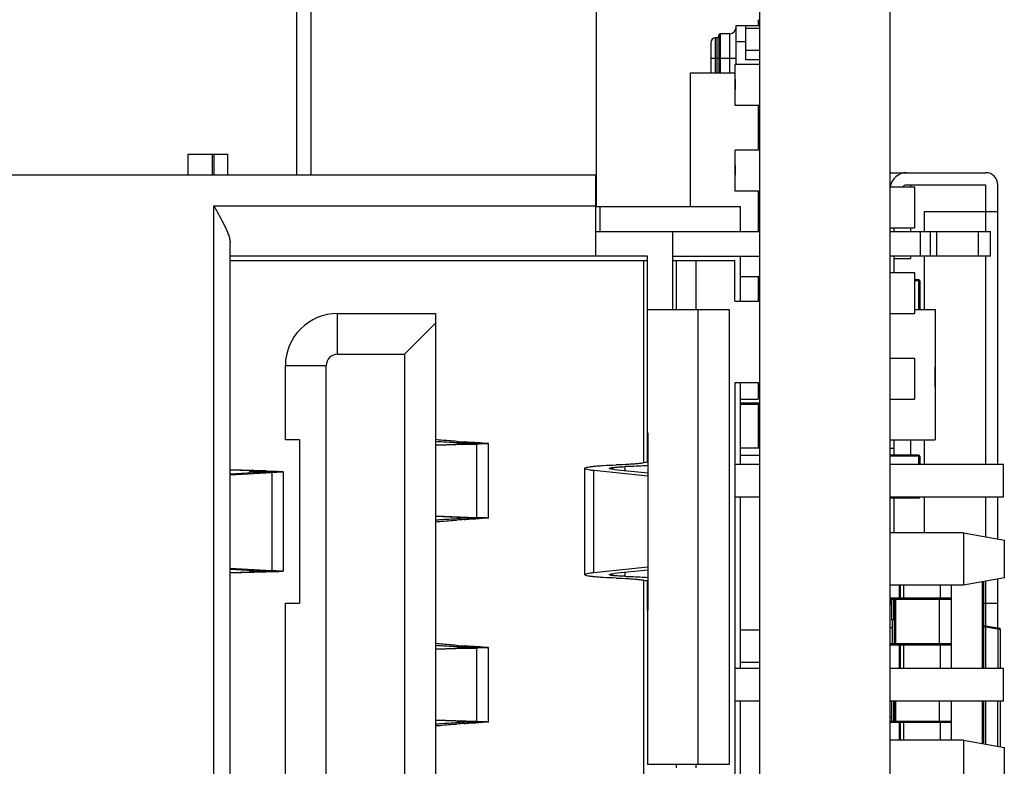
# Model space of a CAD drawing. Header units: millimetres. Extents: x 72 to 239, y 133 to 319.
# Tile 239 of 240: x 225 to 237, y 267 to 277. Entities that reach past the tile are written whole.
import ezdxf

# ---------------------------------------------------------------- set-up
doc = ezdxf.new("R2010")
doc.units = ezdxf.units.MM
doc.header["$LTSCALE"] = 5
doc.layers.get('0').update_dxf_attribs({"linetype": 'CONTINUOUS'})

msp = doc.modelspace()

# ---------------------------------------------------------------- linework, layer by layer
for p, q in [((235.362, 240.373), (235.362, 296.882)), ((228.082, 278.223), (228.082, 274.673)), ((231.762, 274.283), (231.762, 278.223)), ((233.762, 240.373), (233.762, 278.223)), ((228.262, 274.673), (228.262, 277.353)), ((233.472, 276.023), (233.472, 276.501)), ((233.472, 276.501), (233.762, 276.501)), ((233.592, 276.081), (233.592, 276.501)), ((233.742, 276.573), (233.742, 276.501)), ((233.262, 276.381), (233.262, 275.923)), ((233.282, 275.923), (233.282, 276.401)), ((233.397, 276.401), (233.282, 276.401)), ((233.397, 275.923), (233.397, 276.401)), ((233.592, 276.471), (233.762, 276.471)), ((233.162, 276.291), (233.162, 275.923)), ((233.222, 275.923), (233.222, 276.351)), ((233.242, 276.351), (233.222, 276.351)), ((233.242, 275.923), (233.242, 276.351)), ((233.592, 276.301), (233.472, 276.301)), ((233.592, 276.201), (233.762, 276.201)), ((233.162, 276.101), (233.262, 276.101)), ((233.282, 276.101), (233.397, 276.101)), ((233.462, 275.523), (233.462, 276.023)), ((233.762, 276.023), (233.462, 276.023)), ((233.762, 276.081), (233.592, 276.081)), ((232.912, 274.283), (232.912, 275.923)), ((232.912, 275.923), (233.462, 275.923)), ((233.461, 275.839), (233.461, 275.719)), ((233.461, 275.839), (233.462, 275.839)), ((233.461, 275.803), (233.462, 275.803)), ((233.461, 275.764), (233.462, 275.764)), ((233.462, 275.757), (233.461, 275.757)), ((233.461, 275.734), (233.462, 275.734)), ((233.461, 275.721), (233.462, 275.721)), ((233.461, 275.719), (233.462, 275.719)), ((233.762, 275.523), (233.462, 275.523)), ((233.742, 275.523), (233.742, 274.973)), ((233.762, 275.373), (233.742, 275.373)), ((233.762, 275.173), (233.742, 275.173)), ((226.749, 274.923), (226.749, 274.673)), ((226.749, 274.923), (227.238, 274.923)), ((227.049, 274.923), (227.049, 274.673)), ((227.07, 274.923), (227.07, 274.673)), ((227.238, 274.923), (227.238, 274.673)), ((233.462, 274.473), (233.462, 274.973)), ((233.762, 274.973), (233.462, 274.973)), ((233.461, 274.789), (233.461, 274.669)), ((233.461, 274.789), (233.462, 274.789)), ((233.461, 274.753), (233.462, 274.753)), ((233.461, 274.714), (233.462, 274.714)), ((233.462, 274.707), (233.461, 274.707)), ((233.461, 274.684), (233.462, 274.684)), ((235.362, 274.698), (236.532, 274.698)), ((235.512, 274.698), (235.512, 274.69)), ((219.408, 274.673), (231.748, 274.673)), ((231.748, 274.673), (231.748, 273.673)), ((233.461, 274.671), (233.462, 274.671)), ((233.461, 274.669), (233.462, 274.669)), ((233.762, 274.473), (233.462, 274.473)), ((233.742, 274.473), (233.742, 273.978)), ((235.362, 274.523), (235.662, 274.523)), ((235.562, 274.548), (236.532, 274.548)), ((235.612, 274.548), (235.612, 274.523)), ((235.662, 274.523), (235.662, 274.023)), ((236.532, 274.548), (236.532, 273.978)), ((236.682, 271.123), (236.682, 274.548)), ((233.762, 274.373), (233.742, 274.373)), ((235.663, 274.327), (235.662, 274.327)), ((235.663, 274.325), (235.662, 274.325)), ((235.663, 274.207), (235.663, 274.327)), ((227.068, 260.553), (227.068, 274.293)), ((227.068, 274.293), (231.748, 274.293)), ((231.748, 274.283), (233.523, 274.283)), ((231.803, 274.283), (231.803, 273.978)), ((233.523, 274.283), (233.523, 273.978)), ((235.663, 274.311), (235.662, 274.311)), ((235.662, 274.289), (235.663, 274.289)), ((235.663, 274.282), (235.662, 274.282)), ((235.663, 274.242), (235.662, 274.242)), ((235.663, 274.207), (235.662, 274.207)), ((235.782, 274.223), (236.682, 274.223)), ((235.782, 273.978), (235.782, 274.223)), ((231.748, 273.978), (233.762, 273.978)), ((232.693, 273.978), (232.693, 273.023)), ((235.362, 274.023), (235.662, 274.023)), ((235.362, 273.978), (236.593, 273.978)), ((235.412, 273.978), (235.412, 274.023)), ((235.612, 274.023), (235.612, 273.978)), ((235.733, 273.673), (235.733, 273.978)), ((235.852, 273.978), (235.852, 273.673)), ((235.933, 273.673), (235.933, 273.978)), ((236.443, 273.978), (236.443, 273.673)), ((236.593, 273.673), (236.593, 273.978)), ((227.268, 261.009), (227.268, 273.837)), ((232.388, 273.673), (227.268, 273.673)), ((227.268, 273.623), (232.388, 273.623)), ((232.338, 273.623), (232.338, 271.141)), ((232.388, 271.511), (232.388, 273.673)), ((232.693, 273.673), (233.762, 273.673)), ((232.693, 273.623), (233.456, 273.623)), ((232.738, 273.623), (232.738, 273.023)), ((232.978, 273.623), (232.978, 273.023)), ((233.456, 273.123), (233.456, 273.623)), ((233.523, 273.673), (233.523, 273.123)), ((236.593, 273.673), (235.362, 273.673)), ((235.412, 273.473), (235.412, 273.673)), ((235.412, 273.648), (235.612, 273.648)), ((235.612, 273.673), (235.612, 273.648)), ((235.782, 273.023), (235.782, 273.673)), ((236.532, 273.673), (236.532, 271.123)), ((235.362, 273.473), (235.662, 273.473)), ((235.662, 273.473), (235.662, 272.973)), ((233.762, 273.423), (233.523, 273.423)), ((233.742, 273.423), (233.742, 273.123)), ((235.712, 273.385), (235.662, 273.385)), ((235.724, 273.373), (235.724, 273.023)), ((233.762, 273.331), (233.742, 273.331)), ((233.762, 273.301), (233.742, 273.301)), ((233.746, 273.171), (233.746, 273.301)), ((235.663, 273.277), (235.662, 273.277)), ((235.663, 273.275), (235.662, 273.275)), ((235.663, 273.261), (235.662, 273.261)), ((235.662, 273.239), (235.663, 273.239)), ((235.663, 273.232), (235.662, 273.232)), ((235.663, 273.157), (235.663, 273.277)), ((233.456, 273.123), (233.762, 273.123)), ((233.742, 273.145), (233.762, 273.145)), ((235.663, 273.192), (235.662, 273.192)), ((235.663, 273.157), (235.662, 273.157)), ((232.388, 273.023), (233.388, 273.023)), ((233.008, 267.443), (233.008, 273.023)), ((233.388, 273.023), (233.388, 267.443)), ((235.662, 273.023), (235.912, 273.023)), ((235.912, 273.023), (235.912, 271.423)), ((228.586, 272.473), (228.586, 272.973)), ((228.586, 272.973), (229.786, 272.973)), ((229.786, 272.973), (229.786, 261.873)), ((235.362, 272.973), (235.662, 272.973)), ((229.786, 272.853), (229.406, 272.473)), ((228.586, 272.473), (229.406, 272.473)), ((229.406, 272.473), (229.406, 262.373)), ((235.362, 272.423), (235.662, 272.423)), ((235.662, 272.423), (235.662, 271.923)), ((227.946, 271.423), (227.946, 272.333)), ((227.946, 272.333), (228.446, 272.333)), ((228.446, 262.513), (228.446, 272.333)), ((235.913, 272.322), (235.912, 272.322)), ((235.913, 272.302), (235.912, 272.302)), ((235.913, 272.072), (235.913, 272.322)), ((235.663, 272.227), (235.662, 272.227)), ((235.663, 272.225), (235.662, 272.225)), ((235.663, 272.211), (235.662, 272.211)), ((235.662, 272.189), (235.663, 272.189)), ((235.663, 272.182), (235.662, 272.182)), ((235.663, 272.142), (235.662, 272.142)), ((235.663, 272.107), (235.663, 272.227)), ((235.913, 272.24), (235.912, 272.24)), ((235.913, 272.162), (235.912, 272.162)), ((233.762, 272.123), (233.456, 272.123)), ((233.456, 272.123), (233.456, 262.723)), ((233.523, 272.123), (233.523, 271.123)), ((233.742, 272.123), (233.742, 271.923)), ((235.663, 272.107), (235.662, 272.107)), ((235.913, 272.138), (235.912, 272.138)), ((235.913, 272.072), (235.912, 272.072)), ((233.523, 271.923), (233.742, 271.923)), ((235.362, 271.923), (235.662, 271.923)), ((233.762, 271.873), (233.523, 271.873)), ((233.523, 271.863), (233.726, 271.863)), ((233.726, 271.873), (233.726, 271.863)), ((233.742, 271.87), (233.742, 271.323)), ((233.762, 271.823), (233.742, 271.823)), ((233.762, 271.823), (233.742, 271.823)), ((228.119, 271.423), (227.946, 271.423)), ((228.119, 271.423), (228.119, 269.423)), ((232.388, 271.159), (232.388, 271.507)), ((232.39, 271.507), (232.39, 269.338)), ((235.362, 271.423), (235.912, 271.423)), ((235.412, 271.235), (235.412, 271.423)), ((235.612, 271.423), (235.612, 271.235)), ((235.782, 271.123), (235.782, 271.423)), ((229.788, 271.403), (229.786, 271.403)), ((230.289, 271.372), (229.786, 271.354)), ((229.786, 271.363), (230.047, 271.372)), ((230.047, 271.372), (230.289, 271.372)), ((230.093, 271.384), (230.048, 271.387)), ((230.093, 271.374), (230.093, 271.384)), ((230.364, 271.384), (230.136, 271.384)), ((230.143, 271.398), (230.137, 271.398)), ((230.143, 271.398), (230.137, 271.398)), ((230.289, 271.372), (230.289, 270.474)), ((230.436, 270.467), (230.436, 271.379)), ((233.762, 271.323), (233.523, 271.323)), ((233.742, 271.395), (233.762, 271.395)), ((235.362, 271.323), (235.412, 271.323)), ((233.762, 271.233), (233.523, 271.233)), ((235.712, 271.235), (235.362, 271.235)), ((235.724, 271.223), (235.724, 271.123)), ((227.702, 271.042), (227.268, 271.058)), ((231.616, 269.772), (231.616, 271.074)), ((231.977, 271.061), (232.39, 271.018)), ((232.11, 271.095), (232.11, 271.047)), ((233.762, 271.123), (233.456, 271.123)), ((236.753, 271.123), (235.362, 271.123)), ((236.753, 270.723), (236.753, 271.123)), ((227.51, 271.042), (227.268, 271.051)), ((227.268, 270.996), (227.778, 271.023)), ((227.268, 271.009), (227.548, 271.023)), ((227.51, 271.021), (227.51, 271.042)), ((227.548, 271.042), (227.702, 271.042)), ((227.778, 271.023), (227.548, 271.023)), ((227.778, 271.023), (227.778, 269.822)), ((227.918, 271.032), (227.918, 269.814)), ((231.73, 269.798), (231.73, 271.047)), ((232.39, 270.979), (231.73, 271.047)), ((233.762, 270.723), (233.456, 270.723)), ((233.523, 270.723), (233.523, 268.623)), ((236.753, 270.723), (235.362, 270.723)), ((235.712, 270.71), (235.362, 270.71)), ((235.412, 270.283), (235.412, 270.71)), ((235.782, 270.283), (235.782, 270.723)), ((236.532, 270.723), (236.532, 270.235)), ((236.682, 270.209), (236.682, 270.723)), ((229.786, 270.492), (230.289, 270.474)), ((230.047, 270.474), (229.786, 270.483)), ((230.047, 270.474), (230.289, 270.474)), ((230.048, 270.459), (230.093, 270.462)), ((230.093, 270.462), (230.093, 270.472)), ((230.364, 270.462), (230.136, 270.462)), ((229.786, 270.443), (229.788, 270.443)), ((230.137, 270.447), (230.143, 270.448)), ((230.137, 270.447), (230.143, 270.448)), ((236.262, 270.283), (235.362, 270.283)), ((236.262, 270.283), (236.762, 270.195)), ((236.262, 270.283), (236.262, 269.643)), ((236.762, 269.731), (236.762, 270.195)), ((227.268, 269.849), (227.778, 269.822)), ((231.73, 269.798), (232.39, 269.867)), ((227.268, 269.837), (227.548, 269.822)), ((227.702, 269.804), (227.268, 269.788)), ((227.51, 269.804), (227.268, 269.795)), ((227.51, 269.804), (227.51, 269.824)), ((227.548, 269.822), (227.778, 269.822)), ((227.702, 269.804), (227.548, 269.804)), ((232.39, 269.828), (231.977, 269.785)), ((232.11, 269.799), (232.11, 269.751)), ((236.762, 269.731), (236.262, 269.643)), ((232.338, 269.704), (232.338, 265.141)), ((232.388, 269.338), (232.388, 269.687)), ((236.262, 269.643), (235.362, 269.643)), ((235.471, 269.643), (235.471, 269.483)), ((235.482, 269.483), (235.482, 269.643)), ((235.49, 269.483), (235.49, 269.643)), ((235.526, 269.643), (235.526, 269.483)), ((235.977, 269.643), (235.977, 269.483)), ((236.112, 268.623), (236.112, 269.643)), ((236.491, 269.683), (236.491, 268.623)), ((236.512, 268.623), (236.512, 269.687)), ((236.532, 269.69), (236.532, 269.144)), ((236.682, 269.118), (236.682, 269.717)), ((236.112, 269.483), (235.362, 269.483)), ((227.946, 265.423), (227.946, 269.423)), ((227.946, 269.423), (228.119, 269.423)), ((235.362, 269.473), (236.102, 269.473)), ((235.377, 269.473), (235.377, 269.223)), ((235.407, 269.223), (235.407, 269.473)), ((235.412, 269.473), (235.412, 268.923)), ((235.432, 268.923), (235.432, 269.473)), ((235.962, 269.473), (235.962, 268.923)), ((236.512, 269.423), (236.682, 269.423)), ((232.388, 269.334), (232.388, 267.443)), ((235.362, 269.123), (235.387, 269.123)), ((235.377, 269.223), (235.412, 269.223)), ((235.387, 269.223), (235.387, 268.923)), ((236.512, 269.148), (236.703, 269.114)), ((236.512, 269.138), (236.703, 269.104)), ((236.532, 269.134), (236.532, 268.623)), ((233.762, 269.093), (233.523, 269.093)), ((236.682, 269.108), (236.682, 268.623)), ((236.703, 269.104), (236.711, 269.104)), ((236.711, 269.104), (236.711, 269.105)), ((236.711, 269.104), (236.711, 268.723)), ((229.788, 268.903), (229.786, 268.903)), ((230.093, 268.884), (230.048, 268.887)), ((230.093, 268.874), (230.093, 268.884)), ((230.364, 268.884), (230.136, 268.884)), ((230.143, 268.898), (230.137, 268.898)), ((230.143, 268.898), (230.137, 268.898)), ((230.436, 267.967), (230.436, 268.879)), ((236.102, 268.923), (235.362, 268.923)), ((235.362, 268.913), (236.112, 268.913)), ((235.471, 268.913), (235.471, 268.623)), ((235.482, 268.623), (235.482, 268.913)), ((235.49, 268.623), (235.49, 268.913)), ((235.526, 268.913), (235.526, 268.623)), ((235.977, 268.913), (235.977, 268.623)), ((230.289, 268.872), (229.786, 268.854)), ((229.786, 268.863), (230.047, 268.872)), ((230.047, 268.872), (230.289, 268.872)), ((230.289, 268.872), (230.289, 267.974)), ((233.762, 268.693), (233.523, 268.693)), ((236.712, 268.723), (236.712, 268.623)), ((233.762, 268.623), (233.456, 268.623)), ((236.753, 268.623), (235.362, 268.623)), ((236.753, 268.223), (236.753, 268.623)), ((233.762, 268.223), (233.456, 268.223)), ((233.523, 268.223), (233.523, 266.623)), ((236.753, 268.223), (235.362, 268.223)), ((235.377, 268.223), (235.377, 267.973)), ((235.407, 267.973), (235.407, 268.223)), ((235.412, 268.223), (235.412, 267.973)), ((235.432, 267.973), (235.432, 268.223)), ((235.962, 268.223), (235.962, 267.973)), ((236.112, 267.743), (236.112, 268.223)), ((236.491, 268.223), (236.491, 267.702)), ((236.512, 267.699), (236.512, 268.223)), ((236.532, 268.223), (236.532, 267.695)), ((236.682, 267.669), (236.682, 268.223)), ((236.712, 268.223), (236.712, 267.663)), ((229.786, 267.992), (230.289, 267.974)), ((230.047, 267.974), (229.786, 267.983)), ((229.786, 267.943), (229.788, 267.943)), ((230.047, 267.974), (230.289, 267.974)), ((230.048, 267.959), (230.093, 267.962)), ((230.093, 267.962), (230.093, 267.972)), ((230.364, 267.962), (230.136, 267.962)), ((230.137, 267.947), (230.143, 267.948)), ((230.137, 267.947), (230.143, 267.948)), ((235.362, 268.023), (235.377, 268.023)), ((236.102, 267.973), (235.362, 267.973)), ((235.362, 267.963), (236.112, 267.963)), ((235.471, 267.963), (235.471, 267.743)), ((235.482, 267.743), (235.482, 267.963)), ((235.49, 267.743), (235.49, 267.963)), ((235.526, 267.963), (235.526, 267.743)), ((235.977, 267.963), (235.977, 267.743)), ((236.262, 267.743), (235.362, 267.743)), ((236.262, 267.743), (236.762, 267.655)), ((236.262, 267.743), (236.262, 267.103)), ((236.762, 267.191), (236.762, 267.655)), ((233.388, 267.443), (232.388, 267.443)), ((232.738, 267.443), (232.738, 267.403)), ((232.978, 267.443), (232.978, 267.403))]:
    msp.add_line(p, q)
for centre, radius, start, end in [((233.242, 276.371), 0.02, 270, 360), ((233.283, 276.38), 0.0216, 140.8846, 142.6225), ((233.282, 276.381), 0.0205, 120.6405, 126.3072), ((233.397, 276.476), 0.075, 270, 360), ((233.222, 276.291), 0.06, 90, 180), ((235.562, 274.498), 0.2, 90, 172.9258), ((236.532, 274.548), 0.15, 0, 90), ((235.562, 274.498), 0.2, 172.9258, 173.0219), ((235.562, 274.498), 0.05, 90, 150.1306), ((235.562, 274.498), 0.05, 150.1306, 150.6923), ((235.559, 266.812), 6.563, 88.6623, 89.1014), ((235.712, 273.373), 0.0125, 0, 90), ((228.586, 272.333), 0.64, 90, 180), ((228.586, 272.333), 0.14, 89.9991, 180.0009), ((233.726, 271.883), 0.02, 270, 330.5694), ((231.341, 289.31), 17.953, 265.8641, 266.1529), ((235.537, 263.44), 7.785, 88.7098, 91.2881), ((235.712, 271.223), 0.0125, 0, 90), ((226.275, 271.002), 9.44, 0.7336, 1.3427), ((235.712, 270.723), 0.0125, 270, 0), ((231.302, 253.095), 17.391, 93.8425, 94.1405), ((235.472, 269.483), 0.00999, 270.0452, 0.0388), ((235.48, 269.483), 0.00999, 270.0452, 0.0388), ((236.102, 269.483), 0.01, 270, 0), ((235.587, 269.473), 0.225, 180, 201.0694), ((236.702, 269.104), 0.01, 8.1096, 80), ((231.341, 286.81), 17.953, 265.8641, 266.1529), ((235.472, 268.913), 0.00999, 359.9612, 89.9548), ((235.48, 268.913), 0.00999, 359.9612, 89.9548), ((236.102, 268.913), 0.01, 0, 90), ((231.302, 250.595), 17.391, 93.8425, 94.1405), ((235.472, 267.963), 0.00999, 359.9612, 89.9548), ((235.48, 267.963), 0.00999, 359.9612, 89.9548), ((236.102, 267.963), 0.01, 0, 90)]:
    msp.add_arc(centre, radius, start, end)
for centre, start_param, end_param in [((233.008, 271.511), -3.141593, -3.06086), ((233.008, 269.334), 3.06086, 3.141593)]:
    msp.add_ellipse(centre, major_axis=(0.62, 0), ratio=0.075503, start_param=start_param, end_param=end_param)
for points, knots in [([(233.282, 276.401), (233.279, 276.401), (233.274, 276.4), (233.267, 276.395), (233.263, 276.389), (233.262, 276.384), (233.262, 276.381)], [0, 0, 0, 0, 0.243166, 0.499796, 0.756673, 1, 1, 1, 1]), ([(233.262, 276.381), (233.262, 276.382), (233.262, 276.384), (233.262, 276.386), (233.263, 276.388)], [0, 0, 0, 0, 0.244444, 1, 1, 1, 1]), ([(233.282, 276.101), (233.279, 276.1), (233.276, 276.099), (233.271, 276.097), (233.268, 276.097), (233.265, 276.097), (233.263, 276.097), (233.262, 276.098), (233.262, 276.099), (233.262, 276.1)], [0, 0, 0, 0, 0.340198, 0.509455, 0.66108, 0.784082, 0.875949, 0.942122, 1, 1, 1, 1]), ([(233.397, 276.101), (233.401, 276.101), (233.411, 276.101), (233.425, 276.101), (233.438, 276.101), (233.449, 276.102), (233.457, 276.102), (233.462, 276.102), (233.466, 276.103), (233.468, 276.103), (233.47, 276.103), (233.471, 276.103), (233.472, 276.104), (233.472, 276.104)], [0, 0, 0, 0, 0.194547, 0.381693, 0.554066, 0.705187, 0.829276, 0.87964, 0.921576, 0.95473, 0.978851, 0.993838, 1, 1, 1, 1]), ([(227.068, 274.293), (227.09, 274.253), (227.135, 274.174), (227.197, 274.057), (227.24, 273.962), (227.263, 273.889), (227.268, 273.853), (227.268, 273.837)], [0, 0, 0, 0, 0.275582, 0.542555, 0.789414, 0.900353, 1, 1, 1, 1]), ([(235.712, 273.373), (235.712, 273.374), (235.712, 273.375), (235.712, 273.378), (235.712, 273.38), (235.712, 273.381), (235.712, 273.383), (235.712, 273.383), (235.712, 273.384), (235.712, 273.384), (235.712, 273.385), (235.712, 273.385), (235.712, 273.385), (235.712, 273.385), (235.712, 273.385)], [0, 0, 0, 0, 0.183473, 0.369853, 0.548572, 0.707798, 0.776461, 0.836642, 0.887765, 0.929259, 0.960745, 0.982601, 0.99542, 1, 1, 1, 1]), ([(235.714, 273.023), (235.714, 273.052), (235.715, 273.11), (235.715, 273.198), (235.714, 273.286), (235.713, 273.344), (235.712, 273.373)], [0, 0, 0, 0, 0.250009, 0.500019, 0.750022, 1, 1, 1, 1]), ([(235.712, 273.373), (235.713, 273.373), (235.714, 273.373), (235.716, 273.373), (235.718, 273.373), (235.72, 273.373), (235.721, 273.373), (235.722, 273.373), (235.723, 273.373), (235.723, 273.373), (235.724, 273.373), (235.724, 273.373), (235.724, 273.373), (235.724, 273.373), (235.724, 273.373)], [0, 0, 0, 0, 0.183454, 0.369823, 0.548541, 0.70777, 0.776436, 0.836619, 0.887744, 0.929241, 0.960729, 0.982588, 0.99541, 1, 1, 1, 1]), ([(230.046, 271.404), (230.022, 271.406), (229.935, 271.413), (229.849, 271.42), (229.786, 271.426)], [0, 0, 0, 0, 0.273742, 1, 1, 1, 1]), ([(230.048, 271.387), (230.025, 271.388), (229.938, 271.393), (229.852, 271.398), (229.788, 271.403)], [0, 0, 0, 0, 0.264451, 1, 1, 1, 1]), ([(230.136, 271.379), (230.136, 271.378), (230.133, 271.378), (230.129, 271.377), (230.122, 271.376), (230.112, 271.375), (230.1, 271.374), (230.078, 271.373), (230.06, 271.372), (230.047, 271.372)], [0, 0, 0, 0, 0.019216, 0.068396, 0.148788, 0.260152, 0.402066, 0.573653, 1, 1, 1, 1]), ([(230.093, 271.384), (230.099, 271.384), (230.11, 271.383), (230.123, 271.382), (230.131, 271.381), (230.134, 271.38), (230.136, 271.379), (230.136, 271.379)], [0, 0, 0, 0, 0.428089, 0.739308, 0.929085, 0.97832, 1, 1, 1, 1]), ([(230.364, 271.384), (230.345, 271.385), (230.271, 271.389), (230.197, 271.394), (230.143, 271.398)], [0, 0, 0, 0, 0.261719, 1, 1, 1, 1]), ([(230.436, 271.379), (230.436, 271.379), (230.434, 271.378), (230.433, 271.378), (230.43, 271.377), (230.424, 271.377), (230.413, 271.376), (230.396, 271.375), (230.376, 271.374), (230.35, 271.373), (230.321, 271.373), (230.3, 271.372), (230.289, 271.372)], [0, 0, 0, 0, 0.005167, 0.017684, 0.038049, 0.066322, 0.146568, 0.258069, 0.400154, 0.572064, 0.772534, 1, 1, 1, 1]), ([(230.364, 271.384), (230.374, 271.384), (230.389, 271.383), (230.407, 271.382), (230.417, 271.382), (230.425, 271.381), (230.431, 271.38), (230.433, 271.38), (230.436, 271.379), (230.436, 271.379)], [0, 0, 0, 0, 0.431336, 0.602874, 0.744074, 0.854379, 0.933615, 0.981805, 1, 1, 1, 1]), ([(235.712, 271.223), (235.712, 271.224), (235.712, 271.225), (235.712, 271.228), (235.712, 271.23), (235.712, 271.231), (235.712, 271.233), (235.712, 271.233), (235.712, 271.234), (235.712, 271.234), (235.712, 271.235), (235.712, 271.235), (235.712, 271.235), (235.712, 271.235), (235.712, 271.235)], [0, 0, 0, 0, 0.183473, 0.369853, 0.548572, 0.707798, 0.776461, 0.836642, 0.887765, 0.929259, 0.960745, 0.982601, 0.99542, 1, 1, 1, 1]), ([(235.712, 271.223), (235.713, 271.223), (235.714, 271.223), (235.716, 271.223), (235.718, 271.223), (235.72, 271.223), (235.721, 271.223), (235.722, 271.223), (235.723, 271.223), (235.723, 271.223), (235.724, 271.223), (235.724, 271.223), (235.724, 271.223), (235.724, 271.223), (235.724, 271.223)], [0, 0, 0, 0, 0.183454, 0.369823, 0.548541, 0.70777, 0.776436, 0.836619, 0.887744, 0.929241, 0.960729, 0.982588, 0.99541, 1, 1, 1, 1]), ([(231.616, 271.074), (231.616, 271.077), (231.627, 271.084), (231.646, 271.088), (231.68, 271.095), (231.725, 271.1), (231.781, 271.105), (231.875, 271.112), (231.949, 271.115), (232.002, 271.116)], [0, 0, 0, 0, 0.02455, 0.078941, 0.165323, 0.282434, 0.427901, 0.59859, 1, 1, 1, 1]), ([(231.73, 271.047), (231.713, 271.049), (231.685, 271.052), (231.648, 271.059), (231.628, 271.064), (231.616, 271.071), (231.616, 271.074)], [0, 0, 0, 0, 0.415041, 0.721526, 0.914297, 1, 1, 1, 1]), ([(231.921, 271.074), (231.921, 271.076), (231.926, 271.079), (231.935, 271.081), (231.952, 271.084), (231.974, 271.087), (232.002, 271.089), (232.048, 271.093), (232.085, 271.094), (232.11, 271.095)], [0, 0, 0, 0, 0.024537, 0.078994, 0.16541, 0.282574, 0.427974, 0.598585, 1, 1, 1, 1]), ([(231.977, 271.061), (231.969, 271.062), (231.955, 271.063), (231.937, 271.067), (231.927, 271.069), (231.921, 271.072), (231.921, 271.074)], [0, 0, 0, 0, 0.414763, 0.72169, 0.914375, 1, 1, 1, 1]), ([(232.388, 271.159), (232.388, 271.155), (232.376, 271.149), (232.357, 271.144), (232.323, 271.138), (232.278, 271.132), (232.222, 271.127), (232.129, 271.121), (232.054, 271.118), (232.002, 271.116)], [0, 0, 0, 0, 0.024522, 0.078851, 0.165209, 0.282337, 0.427792, 0.59849, 1, 1, 1, 1]), ([(232.395, 271.108), (232.374, 271.106), (232.279, 271.101), (232.184, 271.097), (232.11, 271.095)], [0, 0, 0, 0, 0.22759, 1, 1, 1, 1]), ([(227.51, 271.042), (227.516, 271.042), (227.536, 271.041), (227.557, 271.04), (227.572, 271.039)], [0, 0, 0, 0, 0.282131, 1, 1, 1, 1]), ([(227.618, 271.032), (227.618, 271.031), (227.616, 271.03), (227.612, 271.029), (227.607, 271.028), (227.595, 271.027), (227.575, 271.025), (227.558, 271.024), (227.548, 271.023)], [0, 0, 0, 0, 0.022703, 0.073265, 0.154322, 0.26591, 0.578355, 1, 1, 1, 1]), ([(227.572, 271.039), (227.578, 271.038), (227.589, 271.037), (227.605, 271.036), (227.612, 271.034), (227.618, 271.033), (227.618, 271.032)], [0, 0, 0, 0, 0.424514, 0.734762, 0.925725, 1, 1, 1, 1]), ([(227.702, 271.042), (227.718, 271.042), (227.749, 271.041), (227.791, 271.04), (227.828, 271.039), (227.859, 271.038), (227.883, 271.036), (227.9, 271.035), (227.909, 271.034), (227.914, 271.033), (227.916, 271.033), (227.918, 271.032), (227.918, 271.032)], [0, 0, 0, 0, 0.221873, 0.420304, 0.592382, 0.735969, 0.849519, 0.931727, 0.960822, 0.98181, 0.994688, 1, 1, 1, 1]), ([(227.918, 271.032), (227.918, 271.031), (227.917, 271.031), (227.914, 271.03), (227.907, 271.029), (227.896, 271.028), (227.88, 271.027), (227.86, 271.026), (227.826, 271.025), (227.798, 271.024), (227.778, 271.023)], [0, 0, 0, 0, 0.005772, 0.018575, 0.067642, 0.148366, 0.260244, 0.402576, 0.574444, 1, 1, 1, 1]), ([(235.712, 270.71), (235.712, 270.71), (235.712, 270.71), (235.712, 270.711), (235.712, 270.711), (235.712, 270.711), (235.712, 270.712), (235.712, 270.712), (235.712, 270.713), (235.712, 270.714), (235.712, 270.716), (235.712, 270.718), (235.712, 270.72), (235.712, 270.722), (235.712, 270.723)], [0, 0, 0, 0, 0.00458, 0.017399, 0.039255, 0.070741, 0.112235, 0.163358, 0.223539, 0.292202, 0.451428, 0.630147, 0.816527, 1, 1, 1, 1]), ([(229.788, 270.443), (229.809, 270.444), (229.895, 270.45), (229.981, 270.455), (230.048, 270.459)], [0, 0, 0, 0, 0.235486, 1, 1, 1, 1]), ([(230.047, 270.474), (230.06, 270.473), (230.078, 270.473), (230.1, 270.471), (230.112, 270.47), (230.122, 270.47), (230.129, 270.469), (230.133, 270.468), (230.136, 270.467), (230.136, 270.467)], [0, 0, 0, 0, 0.426347, 0.597934, 0.739848, 0.851212, 0.931604, 0.980784, 1, 1, 1, 1]), ([(230.136, 270.467), (230.136, 270.466), (230.134, 270.466), (230.131, 270.465), (230.123, 270.464), (230.11, 270.463), (230.099, 270.462), (230.093, 270.462)], [0, 0, 0, 0, 0.02168, 0.070915, 0.260692, 0.571911, 1, 1, 1, 1]), ([(230.143, 270.448), (230.16, 270.449), (230.234, 270.454), (230.308, 270.458), (230.364, 270.462)], [0, 0, 0, 0, 0.238226, 1, 1, 1, 1]), ([(230.289, 270.474), (230.3, 270.473), (230.321, 270.473), (230.35, 270.472), (230.376, 270.471), (230.396, 270.47), (230.413, 270.47), (230.424, 270.469), (230.43, 270.468), (230.433, 270.468), (230.434, 270.467), (230.436, 270.467), (230.436, 270.467)], [0, 0, 0, 0, 0.227466, 0.427936, 0.599846, 0.741931, 0.853432, 0.933678, 0.961951, 0.982316, 0.994833, 1, 1, 1, 1]), ([(230.436, 270.467), (230.436, 270.466), (230.433, 270.466), (230.431, 270.465), (230.425, 270.465), (230.417, 270.464), (230.407, 270.463), (230.389, 270.462), (230.374, 270.462), (230.364, 270.462)], [0, 0, 0, 0, 0.018195, 0.066385, 0.145621, 0.255926, 0.397126, 0.568664, 1, 1, 1, 1]), ([(229.786, 270.42), (229.805, 270.421), (229.892, 270.429), (229.979, 270.436), (230.046, 270.441)], [0, 0, 0, 0, 0.226149, 1, 1, 1, 1]), ([(227.572, 269.807), (227.567, 269.806), (227.547, 269.805), (227.526, 269.804), (227.51, 269.804)], [0, 0, 0, 0, 0.216021, 1, 1, 1, 1]), ([(227.548, 269.822), (227.558, 269.822), (227.575, 269.821), (227.595, 269.819), (227.607, 269.817), (227.612, 269.816), (227.616, 269.815), (227.618, 269.814), (227.618, 269.814)], [0, 0, 0, 0, 0.421645, 0.73409, 0.845678, 0.926735, 0.977297, 1, 1, 1, 1]), ([(227.618, 269.814), (227.618, 269.813), (227.612, 269.811), (227.605, 269.81), (227.589, 269.808), (227.578, 269.807), (227.572, 269.807)], [0, 0, 0, 0, 0.074275, 0.265238, 0.575486, 1, 1, 1, 1]), ([(227.918, 269.814), (227.918, 269.813), (227.916, 269.813), (227.914, 269.812), (227.909, 269.811), (227.9, 269.81), (227.883, 269.809), (227.859, 269.808), (227.828, 269.807), (227.791, 269.806), (227.749, 269.805), (227.718, 269.804), (227.702, 269.804)], [0, 0, 0, 0, 0.005312, 0.01819, 0.039178, 0.068273, 0.150481, 0.264031, 0.407618, 0.579696, 0.778127, 1, 1, 1, 1]), ([(227.778, 269.822), (227.798, 269.822), (227.826, 269.821), (227.86, 269.819), (227.88, 269.818), (227.896, 269.817), (227.907, 269.816), (227.914, 269.815), (227.917, 269.815), (227.918, 269.814), (227.918, 269.814)], [0, 0, 0, 0, 0.425556, 0.597424, 0.739756, 0.851634, 0.932358, 0.981425, 0.994228, 1, 1, 1, 1]), ([(231.616, 269.772), (231.616, 269.775), (231.628, 269.782), (231.648, 269.787), (231.685, 269.793), (231.713, 269.796), (231.73, 269.798)], [0, 0, 0, 0, 0.085703, 0.278474, 0.584959, 1, 1, 1, 1]), ([(232.002, 269.729), (231.949, 269.731), (231.875, 269.734), (231.781, 269.74), (231.725, 269.745), (231.68, 269.751), (231.646, 269.757), (231.627, 269.762), (231.616, 269.768), (231.616, 269.772)], [0, 0, 0, 0, 0.40141, 0.572099, 0.717566, 0.834677, 0.921059, 0.97545, 1, 1, 1, 1]), ([(231.921, 269.772), (231.921, 269.773), (231.927, 269.777), (231.937, 269.779), (231.955, 269.782), (231.969, 269.784), (231.977, 269.785)], [0, 0, 0, 0, 0.085631, 0.278321, 0.58523, 1, 1, 1, 1]), ([(232.11, 269.751), (232.085, 269.752), (232.048, 269.753), (232.002, 269.756), (231.974, 269.759), (231.952, 269.761), (231.935, 269.764), (231.926, 269.767), (231.921, 269.77), (231.921, 269.772)], [0, 0, 0, 0, 0.401428, 0.572041, 0.717435, 0.834597, 0.92101, 0.975464, 1, 1, 1, 1]), ([(232.002, 269.729), (232.054, 269.728), (232.129, 269.725), (232.222, 269.718), (232.278, 269.713), (232.323, 269.708), (232.357, 269.701), (232.376, 269.697), (232.388, 269.69), (232.388, 269.687)], [0, 0, 0, 0, 0.401442, 0.572163, 0.717674, 0.834864, 0.921253, 0.975524, 1, 1, 1, 1]), ([(232.11, 269.751), (232.136, 269.75), (232.231, 269.747), (232.326, 269.742), (232.395, 269.738)], [0, 0, 0, 0, 0.269965, 1, 1, 1, 1]), ([(235.471, 269.483), (235.471, 269.482), (235.471, 269.481), (235.471, 269.479), (235.472, 269.477), (235.472, 269.476), (235.472, 269.475), (235.472, 269.474), (235.472, 269.473), (235.472, 269.473), (235.472, 269.473), (235.472, 269.473), (235.472, 269.473)], [0, 0, 0, 0, 0.193983, 0.380898, 0.552981, 0.703877, 0.827918, 0.920311, 0.953571, 0.977793, 0.992993, 1, 1, 1, 1]), ([(235.522, 269.473), (235.523, 269.473), (235.523, 269.473), (235.524, 269.474), (235.524, 269.475), (235.525, 269.476), (235.525, 269.477), (235.526, 269.48), (235.526, 269.482), (235.526, 269.483)], [0, 0, 0, 0, 0.062158, 0.139022, 0.237287, 0.357998, 0.498953, 0.656362, 1, 1, 1, 1]), ([(235.977, 269.483), (235.977, 269.482), (235.977, 269.48), (235.976, 269.477), (235.976, 269.476), (235.975, 269.475), (235.975, 269.474), (235.974, 269.473), (235.973, 269.473), (235.973, 269.473)], [0, 0, 0, 0, 0.343638, 0.501047, 0.642002, 0.762713, 0.860978, 0.937842, 1, 1, 1, 1]), ([(235.376, 269.408), (235.373, 269.419), (235.368, 269.44), (235.367, 269.462), (235.367, 269.473)], [0, 0, 0, 0, 0.500038, 1, 1, 1, 1]), ([(236.703, 269.114), (236.704, 269.114), (236.704, 269.113), (236.704, 269.111), (236.704, 269.108), (236.703, 269.105), (236.703, 269.104)], [0, 0, 0, 0, 0.096908, 0.311961, 0.627158, 1, 1, 1, 1]), ([(230.046, 268.904), (230.022, 268.906), (229.935, 268.913), (229.849, 268.92), (229.786, 268.926)], [0, 0, 0, 0, 0.273742, 1, 1, 1, 1]), ([(230.048, 268.887), (230.025, 268.888), (229.938, 268.893), (229.852, 268.898), (229.788, 268.903)], [0, 0, 0, 0, 0.264451, 1, 1, 1, 1]), ([(230.136, 268.879), (230.136, 268.878), (230.133, 268.878), (230.129, 268.877), (230.122, 268.876), (230.112, 268.875), (230.1, 268.874), (230.078, 268.873), (230.06, 268.872), (230.047, 268.872)], [0, 0, 0, 0, 0.019216, 0.068396, 0.148788, 0.260152, 0.402066, 0.573653, 1, 1, 1, 1]), ([(230.093, 268.884), (230.099, 268.884), (230.11, 268.883), (230.123, 268.882), (230.131, 268.881), (230.134, 268.88), (230.136, 268.879), (230.136, 268.879)], [0, 0, 0, 0, 0.428089, 0.739308, 0.929085, 0.97832, 1, 1, 1, 1]), ([(230.364, 268.884), (230.345, 268.885), (230.271, 268.889), (230.197, 268.894), (230.143, 268.898)], [0, 0, 0, 0, 0.261719, 1, 1, 1, 1]), ([(230.436, 268.879), (230.436, 268.879), (230.434, 268.878), (230.433, 268.878), (230.43, 268.877), (230.424, 268.877), (230.413, 268.876), (230.396, 268.875), (230.376, 268.874), (230.35, 268.873), (230.321, 268.873), (230.3, 268.872), (230.289, 268.872)], [0, 0, 0, 0, 0.005167, 0.017684, 0.038049, 0.066322, 0.146568, 0.258069, 0.400154, 0.572064, 0.772534, 1, 1, 1, 1]), ([(230.364, 268.884), (230.374, 268.884), (230.389, 268.883), (230.407, 268.882), (230.417, 268.882), (230.425, 268.881), (230.431, 268.88), (230.433, 268.88), (230.436, 268.879), (230.436, 268.879)], [0, 0, 0, 0, 0.431336, 0.602874, 0.744074, 0.854379, 0.933615, 0.981805, 1, 1, 1, 1]), ([(235.472, 268.923), (235.472, 268.923), (235.472, 268.923), (235.472, 268.923), (235.472, 268.922), (235.472, 268.922), (235.472, 268.921), (235.472, 268.92), (235.472, 268.918), (235.471, 268.917), (235.471, 268.915), (235.471, 268.914), (235.471, 268.913)], [0, 0, 0, 0, 0.007007, 0.022207, 0.046429, 0.079689, 0.172082, 0.296123, 0.447019, 0.619102, 0.806017, 1, 1, 1, 1]), ([(235.526, 268.913), (235.526, 268.914), (235.526, 268.916), (235.525, 268.918), (235.525, 268.92), (235.524, 268.921), (235.524, 268.922), (235.523, 268.923), (235.523, 268.923), (235.522, 268.923)], [0, 0, 0, 0, 0.343638, 0.501047, 0.642002, 0.762713, 0.860978, 0.937842, 1, 1, 1, 1]), ([(235.973, 268.923), (235.973, 268.923), (235.974, 268.923), (235.975, 268.922), (235.975, 268.921), (235.976, 268.92), (235.976, 268.918), (235.977, 268.916), (235.977, 268.914), (235.977, 268.913)], [0, 0, 0, 0, 0.062158, 0.139022, 0.237287, 0.357998, 0.498953, 0.656362, 1, 1, 1, 1]), ([(229.786, 267.92), (229.805, 267.921), (229.892, 267.929), (229.979, 267.936), (230.046, 267.941)], [0, 0, 0, 0, 0.226149, 1, 1, 1, 1]), ([(229.788, 267.943), (229.809, 267.944), (229.895, 267.95), (229.981, 267.955), (230.048, 267.959)], [0, 0, 0, 0, 0.235486, 1, 1, 1, 1]), ([(230.047, 267.974), (230.06, 267.973), (230.078, 267.973), (230.1, 267.971), (230.112, 267.97), (230.122, 267.97), (230.129, 267.969), (230.133, 267.968), (230.136, 267.967), (230.136, 267.967)], [0, 0, 0, 0, 0.426347, 0.597934, 0.739848, 0.851212, 0.931604, 0.980784, 1, 1, 1, 1]), ([(230.136, 267.967), (230.136, 267.966), (230.134, 267.966), (230.131, 267.965), (230.123, 267.964), (230.11, 267.963), (230.099, 267.962), (230.093, 267.962)], [0, 0, 0, 0, 0.02168, 0.070915, 0.260692, 0.571911, 1, 1, 1, 1]), ([(230.143, 267.948), (230.16, 267.949), (230.234, 267.954), (230.308, 267.958), (230.364, 267.962)], [0, 0, 0, 0, 0.238226, 1, 1, 1, 1]), ([(230.289, 267.974), (230.3, 267.973), (230.321, 267.973), (230.35, 267.972), (230.376, 267.971), (230.396, 267.97), (230.413, 267.97), (230.424, 267.969), (230.43, 267.968), (230.433, 267.968), (230.434, 267.967), (230.436, 267.967), (230.436, 267.967)], [0, 0, 0, 0, 0.227466, 0.427936, 0.599846, 0.741931, 0.853432, 0.933678, 0.961951, 0.982316, 0.994833, 1, 1, 1, 1]), ([(230.436, 267.967), (230.436, 267.966), (230.433, 267.966), (230.431, 267.965), (230.425, 267.965), (230.417, 267.964), (230.407, 267.963), (230.389, 267.962), (230.374, 267.962), (230.364, 267.962)], [0, 0, 0, 0, 0.018195, 0.066385, 0.145621, 0.255926, 0.397126, 0.568664, 1, 1, 1, 1]), ([(235.472, 267.973), (235.472, 267.973), (235.472, 267.973), (235.472, 267.973), (235.472, 267.972), (235.472, 267.972), (235.472, 267.971), (235.472, 267.97), (235.472, 267.968), (235.471, 267.967), (235.471, 267.965), (235.471, 267.964), (235.471, 267.963)], [0, 0, 0, 0, 0.007007, 0.022207, 0.046429, 0.079689, 0.172082, 0.296123, 0.447019, 0.619102, 0.806017, 1, 1, 1, 1]), ([(235.526, 267.963), (235.526, 267.964), (235.526, 267.966), (235.525, 267.968), (235.525, 267.97), (235.524, 267.971), (235.524, 267.972), (235.523, 267.973), (235.523, 267.973), (235.522, 267.973)], [0, 0, 0, 0, 0.343638, 0.501047, 0.642002, 0.762713, 0.860978, 0.937842, 1, 1, 1, 1]), ([(235.973, 267.973), (235.973, 267.973), (235.974, 267.973), (235.975, 267.972), (235.975, 267.971), (235.976, 267.97), (235.976, 267.968), (235.977, 267.966), (235.977, 267.964), (235.977, 267.963)], [0, 0, 0, 0, 0.062158, 0.139022, 0.237287, 0.357998, 0.498953, 0.656362, 1, 1, 1, 1])]:
    msp.add_open_spline(points, degree=3, knots=knots)
for points in [[(233.263, 276.388), (233.263, 276.39), (233.264, 276.391), (233.266, 276.393)], [(233.266, 276.394), (233.267, 276.395), (233.269, 276.396), (233.27, 276.397)]]:
    msp.add_open_spline(points, degree=3)

doc.saveas('drawing.dxf')
